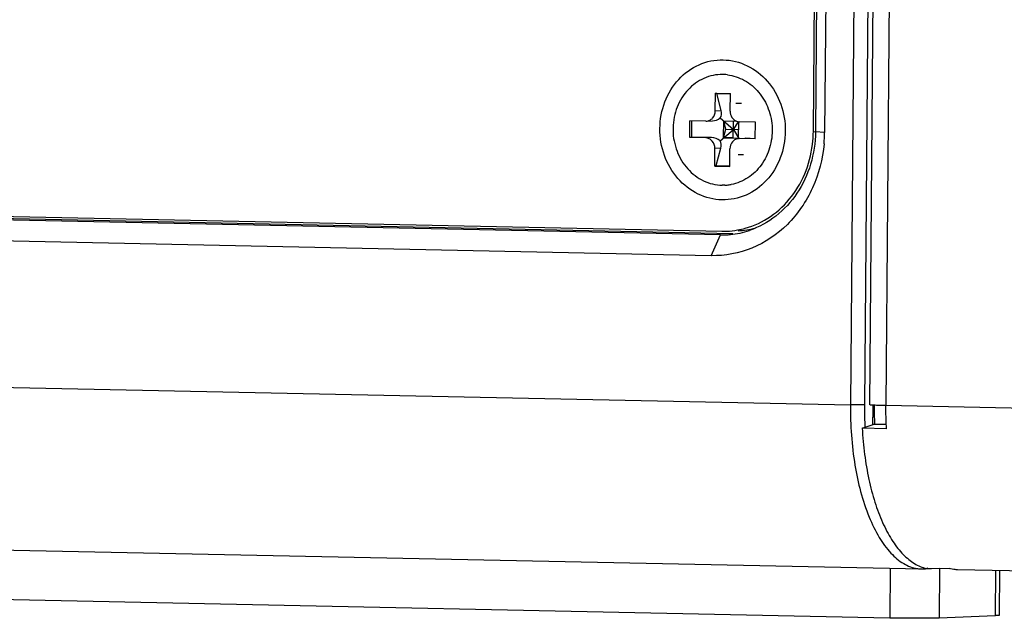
# Model space of a CAD drawing. Header units: millimetres. Extents: x 0 to 1750, y -1720 to 477.
# Tile 175 of 256: x 968 to 1015, y -1030 to -1001. Entities that reach past the tile are written whole.
import ezdxf

# ---------------------------------------------------------------- set-up
doc = ezdxf.new("R2010")
doc.units = ezdxf.units.MM
doc.header["$LTSCALE"] = 92.51
for name, color, linetype in [('DE-11-072043DXF_CONTINUOUS_LINE', 7, 'CONTINUOUS'), ('DE-11-080277DXF_CONTINUOUS_LINE', 7, 'CONTINUOUS'), ('DE-13-001875DXF_CONTINUOUS_LINE', 7, 'CONTINUOUS'), ('DE-17-000326DXF_CONTINUOUS_LINE', 7, 'CONTINUOUS'), ('DE-20-027328DXF_CONTINUOUS_LINE', 7, 'CONTINUOUS'), ('SC-KM3X5B-JMDXF_CONTINUOUS_LINE', 7, 'CONTINUOUS')]:
    doc.layers.add(name, color=color, linetype=linetype)

msp = doc.modelspace()

# ---------------------------------------------------------------- linework, layer by layer
at = {"layer": 'DE-11-072043DXF_CONTINUOUS_LINE'}
for p, q in [((1005.841, -1006.782), (1007.514, -803.853)), ((1005.841, -1006.782), (1005.94, -1006.778)), ((931.972, -1010.094), (1001.463, -1011.54)), ((1001.463, -1011.54), (1001.707, -1011.537))]:
    msp.add_line(p, q, dxfattribs=at)
for centre, radius, start, end in [((1000.448, -1006.737), 5.393, 354.975, 359.523), ((1001.541, -1007.635), 3.906, 272.435, 280.0275), ((1001.539, -1007.622), 3.919, 280.0261, 285.5216), ((1002.076, -1007.6), 3.919, 272.4516, 284.6617)]:
    msp.add_arc(centre, radius, start, end, dxfattribs=at)
for points, knots in [([(1001.476, -1010.041), (1001.083, -1010.032), (1000.278, -1009.833), (999.292, -1009.055), (998.648, -1007.931), (998.431, -1006.631), (998.667, -1005.338), (999.331, -1004.238), (1000.334, -1003.499), (1001.14, -1003.335), (1001.531, -1003.343)], [0, 0, 0, 0, 0.118857, 0.241999, 0.370422, 0.502043, 0.633095, 0.760105, 0.881774, 1, 1, 1, 1]), ([(1001.531, -1003.343), (1001.923, -1003.351), (1002.728, -1003.551), (1003.714, -1004.329), (1004.359, -1005.452), (1004.576, -1006.753), (1004.339, -1008.045), (1003.676, -1009.145), (1002.672, -1009.885), (1001.866, -1010.049), (1001.476, -1010.041)], [0, 0, 0, 0, 0.118857, 0.241999, 0.370422, 0.502043, 0.633095, 0.760105, 0.881774, 1, 1, 1, 1]), ([(1002.587, -1011.398), (1003.017, -1011.279), (1003.854, -1010.883), (1004.864, -1009.91), (1005.562, -1008.648), (1005.778, -1007.695), (1005.82, -1007.209)], [0, 0, 0, 0, 0.238741, 0.48482, 0.739165, 1, 1, 1, 1])]:
    msp.add_open_spline(points, degree=3, knots=knots, dxfattribs=at)
at = {"layer": 'DE-11-080277DXF_CONTINUOUS_LINE'}
for p, q in [((1011.193, -791.663), (1009.311, -1019.883)), ((1008.537, -1019.845), (1010.415, -792.125)), ((1099.373, -1021.757), (1009.311, -1019.883)), ((1008.174, -1020.967), (1008.707, -1020.778)), ((1009.336, -1020.991), (1008.174, -1020.967)), ((1009.327, -1020.791), (1008.707, -1020.778)), ((1011.165, -1027.649), (1012.327, -1027.673)), ((1102.784, -1029.605), (1012.723, -1027.731))]:
    msp.add_line(p, q, dxfattribs=at)
for points, knots in [([(1009.311, -1019.883), (1009.255, -1019.882), (1009.149, -1019.879), (1008.999, -1019.875), (1008.866, -1019.87), (1008.768, -1019.866), (1008.7, -1019.863), (1008.658, -1019.86), (1008.622, -1019.858), (1008.593, -1019.855), (1008.569, -1019.853), (1008.553, -1019.85), (1008.543, -1019.848), (1008.538, -1019.847), (1008.537, -1019.845), (1008.537, -1019.845)], [0, 0, 0, 0, 0.214961, 0.410398, 0.582579, 0.728221, 0.790203, 0.844554, 0.89102, 0.929387, 0.959482, 0.981193, 0.994499, 0.998096, 1, 1, 1, 1]), ([(1009.336, -1020.991), (1009.331, -1020.899), (1009.314, -1020.53), (1009.309, -1020.16), (1009.311, -1019.883)], [0, 0, 0, 0, 0.248873, 1, 1, 1, 1]), ([(1008.174, -1020.967), (1008.197, -1021.386), (1008.271, -1022.206), (1008.473, -1023.388), (1008.757, -1024.477), (1009.064, -1025.304), (1009.349, -1025.892), (1009.573, -1026.282), (1009.81, -1026.629), (1010.06, -1026.931), (1010.322, -1027.186), (1010.593, -1027.393), (1010.873, -1027.551), (1011.068, -1027.623), (1011.165, -1027.649)], [0, 0, 0, 0, 0.163785, 0.320654, 0.467601, 0.602116, 0.664152, 0.722492, 0.777083, 0.827971, 0.875318, 0.919429, 0.960773, 1, 1, 1, 1]), ([(1012.723, -1027.731), (1012.69, -1027.73), (1012.556, -1027.723), (1012.424, -1027.699), (1012.327, -1027.673)], [0, 0, 0, 0, 0.248334, 1, 1, 1, 1])]:
    msp.add_open_spline(points, degree=3, knots=knots, dxfattribs=at)
at = {"layer": 'DE-13-001875DXF_CONTINUOUS_LINE'}
for p, q in [((1009.5, -790.927), (1007.612, -1019.847)), ((1010.169, -791.138), (1008.283, -1019.847)), ((1007.614, -803.858), (1005.941, -1006.787)), ((1008.051, -803.895), (1006.377, -1006.824)), ((1006.377, -1006.824), (1005.941, -1006.787)), ((1001.407, -1011.715), (931.915, -1010.269)), ((1001.999, -1011.667), (932.507, -1010.222)), ((1000.962, -1012.71), (931.47, -1011.264)), ((1000.962, -1012.71), (1001.407, -1011.715)), ((922.201, -1018.07), (1007.612, -1019.847)), ((925.613, -1025.918), (1011.024, -1027.695)), ((1011.024, -1027.695), (1011.124, -1027.694)), ((1011.124, -1027.694), (1011.86, -1027.663))]:
    msp.add_line(p, q, dxfattribs=at)
for centre, radius, start, end in [((999.706, -1006.768), 6.672, 354.9762, 359.523), ((1001.489, -1007.753), 3.963, 268.8083, 269.7005), ((1001.489, -1007.722), 3.994, 269.704, 273.1987), ((1001.488, -1007.693), 4.023, 273.1964, 274.6704), ((1001.487, -1007.681), 4.035, 274.6701, 275.4965), ((1001.483, -1007.651), 4.066, 275.5045, 282.1215), ((1001.48, -1007.634), 4.083, 282.1211, 288.7631), ((1024.86, -1019.985), 16.578, 179.5247, 182.8165), ((1023.004, -1019.947), 14.259, 179.522, 183.3332), ((1024.603, -1019.997), 16.32, 182.8195, 183.3871), ((1011.058, -1026.085), 1.611, 261.2099, 268.7556), ((1011.132, -1027.298), 0.396, 268.8849, 280.1772)]:
    msp.add_arc(centre, radius, start, end, dxfattribs=at)
for points, knots in [([(1005.941, -1006.787), (1005.936, -1007.309), (1005.783, -1008.347), (1005.131, -1009.751), (1004.117, -1010.866), (1003.246, -1011.346), (1002.793, -1011.5)], [0, 0, 0, 0, 0.260288, 0.515045, 0.761475, 1, 1, 1, 1]), ([(1006.352, -1007.353), (1006.288, -1008.079), (1005.925, -1009.501), (1004.712, -1011.285), (1002.981, -1012.466), (1001.622, -1012.724), (1000.962, -1012.71)], [0, 0, 0, 0, 0.263046, 0.517487, 0.761848, 1, 1, 1, 1]), ([(1007.612, -1019.847), (1007.604, -1020.813), (1007.733, -1022.637), (1008.272, -1024.773), (1008.938, -1026.155), (1009.49, -1026.923), (1010.109, -1027.458), (1010.584, -1027.642), (1010.812, -1027.677)], [0, 0, 0, 0, 0.322869, 0.608816, 0.729972, 0.834303, 0.922839, 1, 1, 1, 1]), ([(1008.283, -1019.847), (1008.243, -1019.849), (1008.019, -1019.853), (1007.795, -1019.851), (1007.612, -1019.847)], [0, 0, 0, 0, 0.178315, 1, 1, 1, 1])]:
    msp.add_open_spline(points, degree=3, knots=knots, dxfattribs=at)
msp.add_open_spline([(1011.309, -1027.654), (1011.275, -1027.67), (1011.239, -1027.682), (1011.202, -1027.688)], degree=3, dxfattribs=at)
at = {"layer": 'DE-17-000326DXF_CONTINUOUS_LINE'}
for p, q in [((1009.52, -1027.664), (1009.501, -1030.042)), ((1011.868, -1027.664), (1011.848, -1030.042)), ((1014.55, -1027.769), (1014.532, -1029.929)), ((1014.735, -1027.773), (1014.717, -1029.911)), ((1009.501, -1030.042), (959.417, -1029)), ((1014.532, -1029.929), (1011.848, -1030.042))]:
    msp.add_line(p, q, dxfattribs=at)
for points, knots in [([(1011.848, -1030.042), (1011.709, -1030.048), (1011.372, -1030.054), (1010.589, -1030.058), (1009.946, -1030.051), (1009.501, -1030.042)], [0, 0, 0, 0, 0.178377, 0.431005, 1, 1, 1, 1]), ([(1014.717, -1029.911), (1014.717, -1029.912), (1014.712, -1029.914), (1014.704, -1029.916), (1014.688, -1029.919), (1014.658, -1029.922), (1014.605, -1029.926), (1014.559, -1029.928), (1014.532, -1029.929)], [0, 0, 0, 0, 0.020821, 0.069848, 0.149389, 0.259767, 0.57152, 1, 1, 1, 1])]:
    msp.add_open_spline(points, degree=3, knots=knots, dxfattribs=at)
at = {"layer": 'DE-20-027328DXF_CONTINUOUS_LINE'}
msp.add_line((1008.685, -1019.862), (1008.68, -1020.43), dxfattribs=at)
msp.add_open_spline([(1008.682, -1020.787), (1008.682, -1020.782), (1008.682, -1020.774), (1008.682, -1020.765), (1008.681, -1020.759), (1008.681, -1020.756), (1008.681, -1020.752), (1008.681, -1020.75), (1008.681, -1020.748), (1008.681, -1020.747), (1008.681, -1020.746), (1008.681, -1020.745), (1008.681, -1020.744), (1008.681, -1020.743), (1008.681, -1020.74), (1008.681, -1020.736), (1008.681, -1020.731), (1008.681, -1020.724), (1008.681, -1020.714), (1008.681, -1020.702), (1008.681, -1020.69), (1008.68, -1020.679), (1008.68, -1020.663), (1008.68, -1020.643), (1008.68, -1020.62), (1008.68, -1020.596), (1008.68, -1020.565), (1008.68, -1020.533), (1008.68, -1020.506), (1008.68, -1020.49), (1008.68, -1020.474), (1008.68, -1020.454), (1008.68, -1020.438), (1008.68, -1020.43)], degree=3, knots=[0, 0, 0, 0, 0.0625, 0.09375, 0.109375, 0.125, 0.140625, 0.148438, 0.15625, 0.160156, 0.164062, 0.166016, 0.167969, 0.171875, 0.179688, 0.1875, 0.203125, 0.21875, 0.25, 0.28125, 0.3125, 0.34375, 0.375, 0.4375, 0.5, 0.5625, 0.625, 0.75, 0.8125, 0.84375, 0.875, 0.9375, 1, 1, 1, 1], dxfattribs=at)
at = {"layer": 'SC-KM3X5B-JMDXF_CONTINUOUS_LINE'}
for p, q in [((1001.525, -1004.043), (1001.392, -1004.048)), ((1001.153, -1005.785), (1001.16, -1004.935)), ((1001.229, -1004.959), (1001.16, -1004.935)), ((1001.16, -1004.935), (1001.875, -1004.95)), ((1001.229, -1004.959), (1001.875, -1004.973)), ((1001.435, -1005.773), (1001.229, -1004.959)), ((1001.868, -1005.799), (1001.875, -1004.95)), ((1002.4, -1005.423), (1002.144, -1005.434)), ((1001.153, -1005.785), (1001.435, -1005.773)), ((999.935, -1007.059), (999.941, -1006.259)), ((1000.702, -1006.275), (999.941, -1006.259)), ((1000.029, -1007.057), (1000.035, -1006.257)), ((1000.702, -1006.275), (1000.727, -1006.274)), ((1000.727, -1006.275), (1001.016, -1006.263)), ((1001.392, -1006.12), (1002.018, -1006.67)), ((1001.553, -1007.067), (1001.56, -1006.267)), ((1001.56, -1006.267), (1002.176, -1006.28)), ((1001.66, -1006.663), (1001.56, -1006.267)), ((1002.014, -1007.07), (1002.021, -1006.27)), ((1002.018, -1006.67), (1002.262, -1006.302)), ((1002.269, -1007.082), (1002.275, -1006.308)), ((1003.072, -1006.324), (1002.311, -1006.309)), ((1003.065, -1007.124), (1003.072, -1006.324)), ((1001.383, -1007.212), (1002.018, -1006.67)), ((1001.553, -1007.067), (1001.66, -1006.663)), ((1001.66, -1006.663), (1002.272, -1006.675)), ((1002.018, -1006.67), (1002.284, -1007.107)), ((1000.029, -1007.057), (999.935, -1007.059)), ((1000.695, -1007.075), (999.935, -1007.059)), ((1000.977, -1007.063), (1000.029, -1007.057)), ((1000.977, -1007.063), (1000.695, -1007.075)), ((1002.014, -1007.07), (1001.553, -1007.067)), ((1001.553, -1007.067), (1002.269, -1007.082)), ((1002.28, -1007.109), (1002.569, -1007.096)), ((1002.305, -1007.108), (1002.28, -1007.109)), ((1002.305, -1007.108), (1002.587, -1007.096)), ((1003.065, -1007.124), (1002.305, -1007.108)), ((1002.569, -1007.097), (1002.587, -1007.096)), ((1003.065, -1007.119), (1002.587, -1007.096)), ((1001.131, -1008.434), (1001.138, -1007.584)), ((1001.42, -1007.572), (1001.138, -1007.584)), ((1001.201, -1008.403), (1001.42, -1007.572)), ((1001.847, -1008.449), (1001.854, -1007.599)), ((1002.499, -1007.88), (1002.245, -1007.891)), ((1001.131, -1008.434), (1001.201, -1008.403)), ((1001.131, -1008.434), (1001.847, -1008.449)), ((1001.201, -1008.403), (1001.847, -1008.417)), ((1001.614, -1009.336), (1001.481, -1009.341))]:
    msp.add_line(p, q, dxfattribs=at)
for centre, radius, start, end in [((1001.482, -1006.085), 2.043, 86.7503, 88.8052), ((1001.48, -1006.13), 2.088, 83.1263, 86.7445), ((1002.32, -1005.919), 0.39, 263.4094, 268.7879), ((1001.521, -1007.231), 2.11, 272.5401, 278.192), ((1001.515, -1007.189), 2.153, 278.1814, 280.6464)]:
    msp.add_arc(centre, radius, start, end, dxfattribs=at)
for centre, major_axis, ratio, start_param, end_param in [((1000.988, -1005.763), (-0.342, 0.425), 0.739031, -2.911397, -2.125999), ((1000.988, -1005.763), (0.576, -0.001), 0.867308, -1.519942, -0.790687), ((1000.973, -1007.563), (0.576, -0.001), 0.867308, 0.78011, 1.565508), ((1000.973, -1007.563), (0.329, 0.441), 0.75113, -1.078761, -0.293363)]:
    msp.add_ellipse(centre, major_axis=major_axis, ratio=ratio, start_param=start_param, end_param=end_param, dxfattribs=at)
for points, knots in [([(1001.392, -1004.044), (1001.088, -1004.058), (1000.469, -1004.222), (999.715, -1004.834), (999.232, -1005.71), (999.075, -1006.719), (999.267, -1007.724), (999.78, -1008.588), (1000.552, -1009.181), (1001.177, -1009.334), (1001.481, -1009.341)], [0, 0, 0, 0, 0.118416, 0.240654, 0.367953, 0.499049, 0.630437, 0.758426, 0.88146, 1, 1, 1, 1]), ([(1001.73, -1004.057), (1002.013, -1004.091), (1002.582, -1004.279), (1003.275, -1004.866), (1003.738, -1005.677), (1003.922, -1006.611), (1003.804, -1007.554), (1003.399, -1008.395), (1002.749, -1009.028), (1002.194, -1009.252), (1001.913, -1009.305)], [0, 0, 0, 0, 0.118856, 0.241902, 0.369524, 0.500267, 0.63091, 0.758368, 0.881122, 1, 1, 1, 1]), ([(1000.727, -1006.275), (1000.783, -1006.272), (1000.898, -1006.242), (1001.087, -1006.094), (1001.152, -1005.906), (1001.153, -1005.785)], [0, 0, 0, 0, 0.239378, 0.48614, 1, 1, 1, 1]), ([(1001.868, -1005.799), (1001.868, -1005.902), (1001.921, -1006.107), (1002.085, -1006.247), (1002.175, -1006.282)], [0, 0, 0, 0, 0.514324, 1, 1, 1, 1]), ([(1001.138, -1007.584), (1001.139, -1007.458), (1001.072, -1007.26), (1000.874, -1007.106), (1000.754, -1007.076), (1000.695, -1007.075)], [0, 0, 0, 0, 0.513973, 0.761539, 1, 1, 1, 1]), ([(1002.28, -1007.109), (1002.223, -1007.111), (1002.109, -1007.141), (1001.92, -1007.29), (1001.855, -1007.478), (1001.854, -1007.599)], [0, 0, 0, 0, 0.239378, 0.48614, 1, 1, 1, 1])]:
    msp.add_open_spline(points, degree=3, knots=knots, dxfattribs=at)
msp.add_open_spline([(1002.175, -1006.282), (1002.207, -1006.294), (1002.241, -1006.302), (1002.275, -1006.306)], degree=3, dxfattribs=at)

doc.saveas('drawing.dxf')
